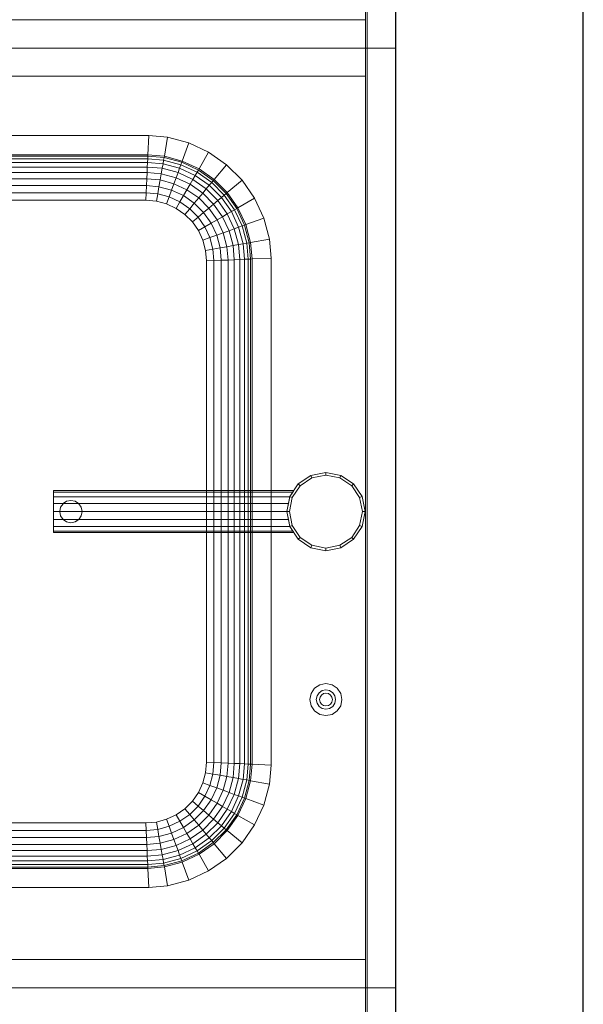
# Model space of a CAD drawing. Header units: metres. Extents: x 391.1 to 427.5, y 12.8 to 28.4.
# Tile 75 of 218: x 406.632 to 406.992, y 22.109 to 22.738. Entities that reach past the tile are written whole.
import ezdxf

# ---------------------------------------------------------------- set-up
doc = ezdxf.new("R2010")
doc.units = ezdxf.units.M
for name, color, linetype, lineweight in [('02_MOBILIARIO', 7, 'Continuous', 18), ('A-DETL-____-MBND', 7, 'Continuous', 18), ('A-WALL-____-MCUT', 7, 'Continuous', 25), ('A-WALL-____-OTLN', 7, 'Continuous', 25)]:
    doc.layers.add(name, color=color, linetype=linetype, lineweight=lineweight)

# ---------------------------------------------------------------- blocks, each defined once
blk = doc.blocks.new('Family - Taulells_PA-152060-03_ENLLUMENAT_P0A')
at = {"layer": 'A-DETL-____-MBND', "color": 253, "true_color": 0xaaaaaa}
for p, q in [((0.5808, 0.6), (0.5808, 0)), ((0.5808, 0), (0.5808, 0.6)), ((0.582, 0), (0.582, 0.6)), ((0.582, 0.6), (0.582, 0)), ((0.6, 0.6), (0.6, 0)), ((0.6, 0), (0.6, 0.6)), ((0.6, 0), (0.6, 0.6)), ((0.6, 0), (0.6, 0.6)), ((0.0192, 0.018), (0.5808, 0.018)), ((0.5808, 0.018), (0.0192, 0.018)), ((0.5808, 0.018), (0.5808, 0)), ((0.5808, 0), (0.5808, 0.018)), ((0, 0), (0.6, 0)), ((0.002, 0), (0.6, 0)), ((0.5808, 0), (0.0192, 0)), ((0.0192, 0), (0.5808, 0)), ((0.5808, 0), (0.0192, 0)), ((0.6, 0), (0.582, 0)), ((0.582, 0), (0.6, 0)), ((0.0192, 0), (0.5808, 0))]:
    blk.add_line(p, q, dxfattribs=at)
blk = doc.blocks.new('Family - Evans PA-152290-03_ENLLUMENAT_P0A')
at = {"layer": 'A-WALL-____-MCUT', "color": 253, "true_color": 0xaaaaaa}
for p, q in [((5.79845, 0.12), (1.74487, 0.12)), ((1.74487, 0), (5.7528, 0))]:
    blk.add_line(p, q, dxfattribs=at)
at = {"layer": 'A-WALL-____-OTLN', "color": 253, "true_color": 0xaaaaaa}
for p, q in [((5.79845, 0.12), (0, 0.12)), ((0, 0), (5.7528, 0))]:
    blk.add_line(p, q, dxfattribs=at)
at = {"layer": 'A-WALL-____-OTLN', "color": 253, "lineweight": 18, "true_color": 0xaaaaaa}
blk.add_line((-0.00001, 0), (5.7528, 0), dxfattribs=at)
blk = doc.blocks.new('Family - Taulells_PA-152457-03_ENLLUMENAT_P0A')
at = {"layer": 'A-DETL-____-MBND', "color": 253, "true_color": 0xaaaaaa}
for p, q in [((0.6, 0.6), (0, 0.6)), ((0.6, 0.6), (0.002, 0.6)), ((0.0192, 0.6), (0.5808, 0.6)), ((0.5808, 0.6), (0.0192, 0.6)), ((0.0192, 0.6), (0.5808, 0.6)), ((0.5808, 0.6), (0.0192, 0.6)), ((0.5808, 0.6), (0.5808, 0.582)), ((0.5808, 0.582), (0.5808, 0.6)), ((0.5808, 0.6), (0.5808, 0)), ((0.5808, 0), (0.5808, 0.6)), ((0.582, 0), (0.582, 0.6)), ((0.582, 0.6), (0.6, 0.6)), ((0.582, 0.6), (0.582, 0)), ((0.6, 0.6), (0.582, 0.6)), ((0.6, 0.6), (0.6, 0)), ((0.6, 0), (0.6, 0.6)), ((0.6, 0), (0.6, 0.6)), ((0.6, 0), (0.6, 0.6))]:
    blk.add_line(p, q, dxfattribs=at)
blk = doc.blocks.new('Family - Piques_PA-152575-03_ENLLUMENAT_P0A')
at = {"layer": 'A-DETL-____-MBND', "color": 253, "true_color": 0xaaaaaa}
for p, q in [((0.6, 0.6), (0, 0.6)), ((0.6, 0.6), (0.002, 0.6)), ((0.0192, 0.6), (0.5808, 0.6)), ((0.5808, 0.6), (0.0192, 0.6)), ((0.0192, 0.6), (0.5808, 0.6)), ((0.5808, 0.6), (0.0192, 0.6)), ((0.5808, 0.6), (0.5808, 0.582)), ((0.5808, 0.582), (0.5808, 0.6)), ((0.5808, 0.6), (0.5808, 0)), ((0.5808, 0), (0.5808, 0.6)), ((0.582, 0), (0.582, 0.6)), ((0.582, 0.6), (0.6, 0.6)), ((0.582, 0.6), (0.582, 0)), ((0.6, 0.6), (0.582, 0.6)), ((0.6, 0), (0.6, 0.6)), ((0.6, 0), (0.6, 0.6)), ((0.6, 0.6), (0.6, 0)), ((0.6, 0), (0.6, 0.6)), ((0.5808, 0.582), (0.0192, 0.582)), ((0.0192, 0.582), (0.5808, 0.582)), ((0.1588, 0.54404), (0.44241, 0.54404)), ((0.1588, 0.54404), (0.44241, 0.54404)), ((0.44241, 0.54404), (0.1588, 0.54404)), ((0.44241, 0.54404), (0.44187, 0.53184)), ((0.44241, 0.54404), (0.45452, 0.54298)), ((0.44241, 0.54404), (0.45452, 0.54298)), ((0.45452, 0.54298), (0.44241, 0.54404)), ((0.45452, 0.54298), (0.4524, 0.53092)), ((0.45452, 0.54298), (0.46802, 0.53937)), ((0.45452, 0.54298), (0.46802, 0.53937)), ((0.46802, 0.53937), (0.45452, 0.54298)), ((0.46802, 0.53937), (0.46383, 0.52785)), ((0.46802, 0.53937), (0.48069, 0.53346)), ((0.46802, 0.53937), (0.48069, 0.53346)), ((0.48069, 0.53346), (0.46802, 0.53937)), ((0.44187, 0.53184), (0.15934, 0.53184)), ((0.44183, 0.53095), (0.15938, 0.53095)), ((0.44176, 0.52932), (0.15945, 0.52932)), ((0.44176, 0.52932), (0.44166, 0.52699)), ((0.44183, 0.53095), (0.44176, 0.52932)), ((0.45196, 0.52843), (0.44176, 0.52932)), ((0.44187, 0.53184), (0.44183, 0.53095)), ((0.45224, 0.53004), (0.44183, 0.53095)), ((0.4524, 0.53092), (0.44187, 0.53184)), ((0.45196, 0.52843), (0.45155, 0.52612)), ((0.45224, 0.53004), (0.45196, 0.52843)), ((0.46297, 0.52548), (0.45196, 0.52843)), ((0.4524, 0.53092), (0.45224, 0.53004)), ((0.46353, 0.52702), (0.45224, 0.53004)), ((0.46383, 0.52785), (0.4524, 0.53092)), ((0.48069, 0.53346), (0.47456, 0.52285)), ((0.48069, 0.53346), (0.49213, 0.52545)), ((0.48069, 0.53346), (0.49213, 0.52545)), ((0.49213, 0.52545), (0.48069, 0.53346)), ((0.44166, 0.52699), (0.15955, 0.52699)), ((0.44153, 0.52402), (0.15968, 0.52402)), ((0.44153, 0.52402), (0.44138, 0.52049)), ((0.44166, 0.52699), (0.44153, 0.52402)), ((0.45103, 0.52319), (0.44153, 0.52402)), ((0.45155, 0.52612), (0.44166, 0.52699)), ((0.45103, 0.52319), (0.45042, 0.5197)), ((0.45155, 0.52612), (0.45103, 0.52319)), ((0.46115, 0.52048), (0.45103, 0.52319)), ((0.46217, 0.52328), (0.45155, 0.52612)), ((0.46217, 0.52328), (0.46115, 0.52048)), ((0.46297, 0.52548), (0.46217, 0.52328)), ((0.47213, 0.51864), (0.46217, 0.52328)), ((0.46353, 0.52702), (0.46297, 0.52548)), ((0.4733, 0.52066), (0.46297, 0.52548)), ((0.46383, 0.52785), (0.46353, 0.52702)), ((0.47411, 0.52208), (0.46353, 0.52702)), ((0.47456, 0.52285), (0.46383, 0.52785)), ((0.47411, 0.52208), (0.4733, 0.52066)), ((0.47456, 0.52285), (0.47411, 0.52208)), ((0.48368, 0.51538), (0.47411, 0.52208)), ((0.48426, 0.51606), (0.47456, 0.52285)), ((0.49213, 0.52545), (0.48426, 0.51606)), ((0.49213, 0.52545), (0.50201, 0.51557)), ((0.49213, 0.52545), (0.50201, 0.51557)), ((0.50201, 0.51557), (0.49213, 0.52545)), ((0.44138, 0.52049), (0.15983, 0.52049)), ((0.4412, 0.5165), (0.16001, 0.5165)), ((0.4412, 0.5165), (0.44101, 0.51214)), ((0.44138, 0.52049), (0.4412, 0.5165)), ((0.44972, 0.51575), (0.4412, 0.5165)), ((0.45042, 0.5197), (0.44138, 0.52049)), ((0.44972, 0.51575), (0.44896, 0.51144)), ((0.45042, 0.5197), (0.44972, 0.51575)), ((0.45856, 0.51338), (0.44972, 0.51575)), ((0.45994, 0.51715), (0.45042, 0.5197)), ((0.45994, 0.51715), (0.45856, 0.51338)), ((0.46115, 0.52048), (0.45994, 0.51715)), ((0.46887, 0.51299), (0.45994, 0.51715)), ((0.47064, 0.51606), (0.46115, 0.52048)), ((0.47064, 0.51606), (0.46887, 0.51299)), ((0.47213, 0.51864), (0.47064, 0.51606)), ((0.47921, 0.51005), (0.47064, 0.51606)), ((0.4733, 0.52066), (0.47213, 0.51864)), ((0.48113, 0.51233), (0.47213, 0.51864)), ((0.48263, 0.51412), (0.4733, 0.52066)), ((0.48426, 0.51606), (0.48368, 0.51538)), ((0.49263, 0.50769), (0.48426, 0.51606)), ((0.50201, 0.51557), (0.49263, 0.50769)), ((0.50201, 0.51557), (0.51003, 0.50412)), ((0.50201, 0.51557), (0.51003, 0.50412)), ((0.51003, 0.50412), (0.50201, 0.51557)), ((0.44101, 0.51214), (0.1602, 0.51214)), ((0.44101, 0.51214), (0.44081, 0.50754)), ((0.44896, 0.51144), (0.44101, 0.51214)), ((0.44896, 0.51144), (0.44816, 0.50689)), ((0.45707, 0.50927), (0.44896, 0.51144)), ((0.45707, 0.50927), (0.45549, 0.50493)), ((0.45856, 0.51338), (0.45707, 0.50927)), ((0.46467, 0.50573), (0.45707, 0.50927)), ((0.46686, 0.50951), (0.45856, 0.51338)), ((0.46686, 0.50951), (0.46467, 0.50573)), ((0.46887, 0.51299), (0.46686, 0.50951)), ((0.47436, 0.50426), (0.46686, 0.50951)), ((0.47694, 0.50734), (0.46887, 0.51299)), ((0.47921, 0.51005), (0.47694, 0.50734)), ((0.48113, 0.51233), (0.47921, 0.51005)), ((0.48662, 0.50265), (0.47921, 0.51005)), ((0.48263, 0.51412), (0.48113, 0.51233)), ((0.4889, 0.50456), (0.48113, 0.51233)), ((0.48368, 0.51538), (0.48263, 0.51412)), ((0.49069, 0.50607), (0.48263, 0.51412)), ((0.49195, 0.50712), (0.48368, 0.51538)), ((0.44081, 0.50754), (0.1604, 0.50754)), ((0.44081, 0.50754), (0.4406, 0.50281)), ((0.44816, 0.50689), (0.44081, 0.50754)), ((0.44816, 0.50689), (0.44734, 0.50222)), ((0.45549, 0.50493), (0.44816, 0.50689)), ((0.45549, 0.50493), (0.45386, 0.50047)), ((0.46236, 0.50172), (0.45549, 0.50493)), ((0.46467, 0.50573), (0.46236, 0.50172)), ((0.47155, 0.50091), (0.46467, 0.50573)), ((0.47436, 0.50426), (0.47155, 0.50091)), ((0.47694, 0.50734), (0.47436, 0.50426)), ((0.48083, 0.49779), (0.47436, 0.50426)), ((0.4839, 0.50037), (0.47694, 0.50734)), ((0.4889, 0.50456), (0.48662, 0.50265)), ((0.49069, 0.50607), (0.4889, 0.50456)), ((0.4952, 0.49556), (0.4889, 0.50456)), ((0.49195, 0.50712), (0.49069, 0.50607)), ((0.49723, 0.49673), (0.49069, 0.50607)), ((0.49263, 0.50769), (0.49195, 0.50712)), ((0.49865, 0.49755), (0.49195, 0.50712)), ((0.49942, 0.49799), (0.49263, 0.50769)), ((0.51003, 0.50412), (0.49942, 0.49799)), ((0.51003, 0.50412), (0.51593, 0.49145)), ((0.51003, 0.50412), (0.51593, 0.49145)), ((0.51593, 0.49145), (0.51003, 0.50412)), ((0.4406, 0.50281), (0.1606, 0.50281)), ((0.44734, 0.50222), (0.4406, 0.50281)), ((0.45386, 0.50047), (0.44734, 0.50222)), ((0.45999, 0.49761), (0.45386, 0.50047)), ((0.46236, 0.50172), (0.45999, 0.49761)), ((0.46553, 0.49374), (0.45999, 0.49761)), ((0.46858, 0.49737), (0.46236, 0.50172)), ((0.46858, 0.49737), (0.46553, 0.49374)), ((0.47155, 0.50091), (0.46858, 0.49737)), ((0.47394, 0.49201), (0.46858, 0.49737)), ((0.47748, 0.49498), (0.47155, 0.50091)), ((0.48083, 0.49779), (0.47748, 0.49498)), ((0.4839, 0.50037), (0.48083, 0.49779)), ((0.48608, 0.49029), (0.48083, 0.49779)), ((0.48662, 0.50265), (0.4839, 0.50037)), ((0.48955, 0.4923), (0.4839, 0.50037)), ((0.49262, 0.49407), (0.48662, 0.50265)), ((0.49723, 0.49673), (0.4952, 0.49556)), ((0.49865, 0.49755), (0.49723, 0.49673)), ((0.50205, 0.4864), (0.49723, 0.49673)), ((0.49942, 0.49799), (0.49865, 0.49755)), ((0.50358, 0.48696), (0.49865, 0.49755)), ((0.50442, 0.48726), (0.49942, 0.49799)), ((0.4703, 0.48896), (0.46553, 0.49374)), ((0.47394, 0.49201), (0.4703, 0.48896)), ((0.47748, 0.49498), (0.47394, 0.49201)), ((0.47829, 0.4858), (0.47394, 0.49201)), ((0.48229, 0.48811), (0.47748, 0.49498)), ((0.48955, 0.4923), (0.48608, 0.49029)), ((0.49262, 0.49407), (0.48955, 0.4923)), ((0.49372, 0.48337), (0.48955, 0.4923)), ((0.4952, 0.49556), (0.49262, 0.49407)), ((0.49705, 0.48458), (0.49262, 0.49407)), ((0.49985, 0.4856), (0.4952, 0.49556)), ((0.51593, 0.49145), (0.50442, 0.48726)), ((0.51593, 0.49145), (0.51955, 0.47796)), ((0.51593, 0.49145), (0.51955, 0.47796)), ((0.51955, 0.47796), (0.51593, 0.49145)), ((0.47418, 0.48342), (0.4703, 0.48896)), ((0.47829, 0.4858), (0.47418, 0.48342)), ((0.48229, 0.48811), (0.47829, 0.4858)), ((0.4815, 0.47892), (0.47829, 0.4858)), ((0.48608, 0.49029), (0.48229, 0.48811)), ((0.48584, 0.4805), (0.48229, 0.48811)), ((0.48995, 0.482), (0.48608, 0.49029)), ((0.49705, 0.48458), (0.49372, 0.48337)), ((0.49985, 0.4856), (0.49705, 0.48458)), ((0.49976, 0.47447), (0.49705, 0.48458)), ((0.50205, 0.4864), (0.49985, 0.4856)), ((0.50269, 0.47499), (0.49985, 0.4856)), ((0.50358, 0.48696), (0.50205, 0.4864)), ((0.505, 0.47539), (0.50205, 0.4864)), ((0.50442, 0.48726), (0.50358, 0.48696)), ((0.50661, 0.47568), (0.50358, 0.48696)), ((0.50748, 0.47583), (0.50442, 0.48726)), ((0.47704, 0.4773), (0.47418, 0.48342)), ((0.4815, 0.47892), (0.47704, 0.4773)), ((0.48584, 0.4805), (0.4815, 0.47892)), ((0.48346, 0.47159), (0.4815, 0.47892)), ((0.48995, 0.482), (0.48584, 0.4805)), ((0.48801, 0.4724), (0.48584, 0.4805)), ((0.49372, 0.48337), (0.48995, 0.482)), ((0.49232, 0.47316), (0.48995, 0.482)), ((0.49627, 0.47385), (0.49372, 0.48337)), ((0.51955, 0.47796), (0.50748, 0.47583)), ((0.51955, 0.47796), (0.52061, 0.46584)), ((0.51955, 0.47796), (0.52061, 0.46584)), ((0.52061, 0.46584), (0.51955, 0.47796)), ((0.47879, 0.47077), (0.47704, 0.4773)), ((0.48346, 0.47159), (0.47879, 0.47077)), ((0.48801, 0.4724), (0.48346, 0.47159)), ((0.4841, 0.46424), (0.48346, 0.47159)), ((0.49232, 0.47316), (0.48801, 0.4724)), ((0.48871, 0.46445), (0.48801, 0.4724)), ((0.49627, 0.47385), (0.49232, 0.47316)), ((0.49306, 0.46464), (0.49232, 0.47316)), ((0.49976, 0.47447), (0.49627, 0.47385)), ((0.49706, 0.46481), (0.49627, 0.47385)), ((0.50269, 0.47499), (0.49976, 0.47447)), ((0.50059, 0.46496), (0.49976, 0.47447)), ((0.505, 0.47539), (0.50269, 0.47499)), ((0.50356, 0.46509), (0.50269, 0.47499)), ((0.50661, 0.47568), (0.505, 0.47539)), ((0.50589, 0.4652), (0.505, 0.47539)), ((0.50748, 0.47583), (0.50661, 0.47568)), ((0.50752, 0.46527), (0.50661, 0.47568)), ((0.5084, 0.46531), (0.50748, 0.47583)), ((0.47937, 0.46404), (0.47879, 0.47077)), ((0.50356, 0.46509), (0.50589, 0.4652)), ((0.50589, 0.4652), (0.50752, 0.46527)), ((0.50589, 0.14288), (0.50589, 0.4652)), ((0.50752, 0.46527), (0.5084, 0.46531)), ((0.50752, 0.14281), (0.50752, 0.46527)), ((0.5084, 0.46531), (0.52061, 0.46584)), ((0.5084, 0.14277), (0.5084, 0.46531)), ((0.52061, 0.46584), (0.52061, 0.14224)), ((0.52061, 0.46584), (0.52061, 0.14224)), ((0.52061, 0.14224), (0.52061, 0.46584)), ((0.47937, 0.46404), (0.4841, 0.46424)), ((0.47937, 0.14404), (0.47937, 0.46404)), ((0.4841, 0.46424), (0.48871, 0.46445)), ((0.4841, 0.14383), (0.4841, 0.46424)), ((0.48871, 0.46445), (0.49306, 0.46464)), ((0.48871, 0.14363), (0.48871, 0.46445)), ((0.49306, 0.46464), (0.49706, 0.46481)), ((0.49306, 0.14344), (0.49306, 0.46464)), ((0.49706, 0.46481), (0.50059, 0.46496)), ((0.49706, 0.14327), (0.49706, 0.46481)), ((0.50059, 0.46496), (0.50356, 0.46509)), ((0.50059, 0.14311), (0.50059, 0.46496)), ((0.50356, 0.14298), (0.50356, 0.46509)), ((0.54603, 0.32713), (0.53792, 0.32172)), ((0.53792, 0.32172), (0.54603, 0.32713)), ((0.54603, 0.32713), (0.53792, 0.32172)), ((0.54603, 0.32713), (0.53792, 0.32172)), ((0.53792, 0.32172), (0.54603, 0.32713)), ((0.53792, 0.32172), (0.54603, 0.32713)), ((0.54603, 0.32713), (0.53792, 0.32172)), ((0.54603, 0.32713), (0.53792, 0.32172)), ((0.5556, 0.32904), (0.54603, 0.32713)), ((0.54603, 0.32713), (0.5556, 0.32904)), ((0.5556, 0.32904), (0.54603, 0.32713)), ((0.5556, 0.32904), (0.54603, 0.32713)), ((0.54603, 0.32713), (0.5556, 0.32904)), ((0.54603, 0.32713), (0.5556, 0.32904)), ((0.5556, 0.32904), (0.54603, 0.32713)), ((0.5556, 0.32904), (0.54603, 0.32713)), ((0.54668, 0.32556), (0.54603, 0.32713)), ((0.54668, 0.32556), (0.54603, 0.32713)), ((0.5556, 0.32734), (0.54668, 0.32556)), ((0.54668, 0.32556), (0.5556, 0.32734)), ((0.56517, 0.32713), (0.5556, 0.32904)), ((0.5556, 0.32734), (0.5556, 0.32904)), ((0.5556, 0.32734), (0.5556, 0.32904)), ((0.5556, 0.32904), (0.56517, 0.32713)), ((0.56517, 0.32713), (0.5556, 0.32904)), ((0.56517, 0.32713), (0.5556, 0.32904)), ((0.56517, 0.32713), (0.5556, 0.32904)), ((0.56517, 0.32713), (0.5556, 0.32904)), ((0.56517, 0.32713), (0.5556, 0.32904)), ((0.56517, 0.32713), (0.5556, 0.32904)), ((0.56452, 0.32556), (0.5556, 0.32734)), ((0.5556, 0.32734), (0.56452, 0.32556)), ((0.56452, 0.32556), (0.56517, 0.32713)), ((0.56452, 0.32556), (0.56517, 0.32713)), ((0.57328, 0.32172), (0.56517, 0.32713)), ((0.56517, 0.32713), (0.57328, 0.32172)), ((0.57328, 0.32172), (0.56517, 0.32713)), ((0.57328, 0.32172), (0.56517, 0.32713)), ((0.57328, 0.32172), (0.56517, 0.32713)), ((0.57328, 0.32172), (0.56517, 0.32713)), ((0.57328, 0.32172), (0.56517, 0.32713)), ((0.57328, 0.32172), (0.56517, 0.32713)), ((0.53792, 0.32172), (0.5325, 0.3136)), ((0.5325, 0.3136), (0.53792, 0.32172)), ((0.53792, 0.32172), (0.5325, 0.3136)), ((0.53792, 0.32172), (0.5325, 0.3136)), ((0.5325, 0.3136), (0.53792, 0.32172)), ((0.5325, 0.3136), (0.53792, 0.32172)), ((0.53792, 0.32172), (0.5325, 0.3136)), ((0.53792, 0.32172), (0.5325, 0.3136)), ((0.53912, 0.32051), (0.53792, 0.32172)), ((0.53912, 0.32051), (0.53792, 0.32172)), ((0.54668, 0.32556), (0.53912, 0.32051)), ((0.53912, 0.32051), (0.54668, 0.32556)), ((0.57208, 0.32051), (0.56452, 0.32556)), ((0.57208, 0.32051), (0.56452, 0.32556)), ((0.57208, 0.32051), (0.57328, 0.32172)), ((0.57208, 0.32051), (0.57328, 0.32172)), ((0.5787, 0.3136), (0.57328, 0.32172)), ((0.5787, 0.3136), (0.57328, 0.32172)), ((0.5787, 0.3136), (0.57328, 0.32172)), ((0.5787, 0.3136), (0.57328, 0.32172)), ((0.5787, 0.3136), (0.57328, 0.32172)), ((0.5787, 0.3136), (0.57328, 0.32172)), ((0.5787, 0.3136), (0.57328, 0.32172)), ((0.5787, 0.3136), (0.57328, 0.32172)), ((0.3816, 0.31646), (0.3816, 0.31749)), ((0.3816, 0.31749), (0.5351, 0.31749)), ((0.3816, 0.31749), (0.5351, 0.31749)), ((0.3816, 0.31749), (0.3816, 0.31646)), ((0.3816, 0.31749), (0.3816, 0.31646)), ((0.3816, 0.31749), (0.3816, 0.31646)), ((0.3816, 0.31355), (0.3816, 0.31646)), ((0.3816, 0.31646), (0.53441, 0.31646)), ((0.3816, 0.31646), (0.53441, 0.31646)), ((0.3816, 0.31646), (0.53441, 0.31646)), ((0.3816, 0.31646), (0.53441, 0.31646)), ((0.3816, 0.31646), (0.3816, 0.31355)), ((0.3816, 0.31646), (0.3816, 0.31355)), ((0.3816, 0.31646), (0.3816, 0.31355)), ((0.53441, 0.31646), (0.5325, 0.3136)), ((0.53441, 0.31646), (0.5325, 0.3136)), ((0.5325, 0.3136), (0.53441, 0.31646)), ((0.53441, 0.31646), (0.5325, 0.3136)), ((0.53912, 0.32051), (0.53407, 0.31295)), ((0.53407, 0.31295), (0.53912, 0.32051)), ((0.5351, 0.31749), (0.53441, 0.31646)), ((0.5351, 0.31749), (0.53441, 0.31646)), ((0.53441, 0.31646), (0.5351, 0.31749)), ((0.5351, 0.31749), (0.53441, 0.31646)), ((0.57713, 0.31295), (0.57208, 0.32051)), ((0.57713, 0.31295), (0.57208, 0.32051)), ((0.3816, 0.30918), (0.3816, 0.31355)), ((0.3816, 0.31355), (0.53249, 0.31355)), ((0.3816, 0.31355), (0.53249, 0.31355)), ((0.3816, 0.31355), (0.53249, 0.31355)), ((0.53249, 0.31355), (0.3816, 0.31355)), ((0.3816, 0.31355), (0.3816, 0.30918)), ((0.3816, 0.31355), (0.3816, 0.30918)), ((0.3816, 0.31355), (0.3816, 0.30918)), ((0.3816, 0.30404), (0.3816, 0.30918)), ((0.3816, 0.30918), (0.53162, 0.30918)), ((0.3816, 0.30918), (0.53162, 0.30918)), ((0.3816, 0.30918), (0.38783, 0.30918)), ((0.38783, 0.30918), (0.3816, 0.30918)), ((0.3816, 0.30918), (0.3816, 0.30404)), ((0.3816, 0.30918), (0.3816, 0.30404)), ((0.3816, 0.30918), (0.3816, 0.30404)), ((0.38614, 0.30677), (0.38769, 0.30909)), ((0.38769, 0.30909), (0.38614, 0.30677)), ((0.38769, 0.30909), (0.38614, 0.30677)), ((0.38769, 0.30909), (0.38614, 0.30677)), ((0.38769, 0.30909), (0.39001, 0.31064)), ((0.39001, 0.31064), (0.38769, 0.30909)), ((0.38783, 0.30918), (0.38769, 0.30909)), ((0.38783, 0.30918), (0.38769, 0.30909)), ((0.39001, 0.31064), (0.38783, 0.30918)), ((0.39001, 0.31064), (0.38783, 0.30918)), ((0.39001, 0.31064), (0.39274, 0.31118)), ((0.39274, 0.31118), (0.39001, 0.31064)), ((0.39274, 0.31118), (0.39001, 0.31064)), ((0.39274, 0.31118), (0.39001, 0.31064)), ((0.39548, 0.31064), (0.39274, 0.31118)), ((0.39548, 0.31064), (0.39274, 0.31118)), ((0.39548, 0.31064), (0.39274, 0.31118)), ((0.39274, 0.31118), (0.39548, 0.31064)), ((0.3978, 0.30909), (0.39548, 0.31064)), ((0.3978, 0.30909), (0.39548, 0.31064)), ((0.39765, 0.30918), (0.39548, 0.31064)), ((0.39765, 0.30918), (0.39548, 0.31064)), ((0.3978, 0.30909), (0.39765, 0.30918)), ((0.53162, 0.30918), (0.39765, 0.30918)), ((0.39765, 0.30918), (0.53162, 0.30918)), ((0.39765, 0.30918), (0.3978, 0.30909)), ((0.39934, 0.30677), (0.3978, 0.30909)), ((0.39934, 0.30677), (0.3978, 0.30909)), ((0.39934, 0.30677), (0.3978, 0.30909)), ((0.3978, 0.30909), (0.39934, 0.30677)), ((0.5325, 0.3136), (0.5306, 0.30404)), ((0.5306, 0.30404), (0.5325, 0.3136)), ((0.5325, 0.3136), (0.5306, 0.30404)), ((0.5325, 0.3136), (0.5306, 0.30404)), ((0.5306, 0.30404), (0.5325, 0.3136)), ((0.5306, 0.30404), (0.5325, 0.3136)), ((0.5325, 0.3136), (0.5306, 0.30404)), ((0.5325, 0.3136), (0.5306, 0.30404)), ((0.53162, 0.30918), (0.5306, 0.30404)), ((0.53162, 0.30918), (0.5306, 0.30404)), ((0.5306, 0.30404), (0.53162, 0.30918)), ((0.53162, 0.30918), (0.5306, 0.30404)), ((0.53249, 0.31355), (0.53162, 0.30918)), ((0.53249, 0.31355), (0.53162, 0.30918)), ((0.53162, 0.30918), (0.53249, 0.31355)), ((0.53249, 0.31355), (0.53162, 0.30918)), ((0.53407, 0.31295), (0.5323, 0.30404)), ((0.5323, 0.30404), (0.53407, 0.31295)), ((0.5325, 0.3136), (0.53249, 0.31355)), ((0.5325, 0.3136), (0.53249, 0.31355)), ((0.53249, 0.31355), (0.5325, 0.3136)), ((0.5325, 0.3136), (0.53249, 0.31355)), ((0.53407, 0.31295), (0.5325, 0.3136)), ((0.53407, 0.31295), (0.5325, 0.3136)), ((0.57713, 0.31295), (0.5787, 0.3136)), ((0.57713, 0.31295), (0.5787, 0.3136)), ((0.5789, 0.30404), (0.57713, 0.31295)), ((0.5789, 0.30404), (0.57713, 0.31295)), ((0.5806, 0.30404), (0.5787, 0.3136)), ((0.5806, 0.30404), (0.5787, 0.3136)), ((0.5806, 0.30404), (0.5787, 0.3136)), ((0.5806, 0.30404), (0.5787, 0.3136)), ((0.5806, 0.30404), (0.5787, 0.3136)), ((0.5806, 0.30404), (0.5787, 0.3136)), ((0.5806, 0.30404), (0.5787, 0.3136)), ((0.5806, 0.30404), (0.5787, 0.3136)), ((0.3816, 0.29889), (0.3816, 0.30404)), ((0.3816, 0.30404), (0.5306, 0.30404)), ((0.3816, 0.30404), (0.5306, 0.30404)), ((0.3816, 0.30404), (0.3856, 0.30404)), ((0.3856, 0.30404), (0.3816, 0.30404)), ((0.3816, 0.30404), (0.3816, 0.29889)), ((0.3816, 0.29889), (0.3816, 0.30404)), ((0.3816, 0.29889), (0.3816, 0.30404)), ((0.3856, 0.30404), (0.38614, 0.30677)), ((0.38614, 0.30677), (0.3856, 0.30404)), ((0.38614, 0.30677), (0.3856, 0.30404)), ((0.38614, 0.30677), (0.3856, 0.30404)), ((0.3856, 0.30404), (0.38614, 0.3013)), ((0.3856, 0.30404), (0.38614, 0.3013)), ((0.3856, 0.30404), (0.38614, 0.3013)), ((0.3856, 0.30404), (0.38614, 0.3013)), ((0.39989, 0.30404), (0.39934, 0.30677)), ((0.39989, 0.30404), (0.39934, 0.30677)), ((0.39989, 0.30404), (0.39934, 0.30677)), ((0.39934, 0.30677), (0.39989, 0.30404)), ((0.39989, 0.30404), (0.39934, 0.3013)), ((0.39934, 0.3013), (0.39989, 0.30404)), ((0.39934, 0.3013), (0.39989, 0.30404)), ((0.39989, 0.30404), (0.39934, 0.3013)), ((0.39989, 0.30404), (0.5306, 0.30404)), ((0.39989, 0.30404), (0.5306, 0.30404)), ((0.5323, 0.30404), (0.5306, 0.30404)), ((0.5323, 0.30404), (0.5306, 0.30404)), ((0.5306, 0.30404), (0.5325, 0.29447)), ((0.5325, 0.29447), (0.5306, 0.30404)), ((0.5306, 0.30404), (0.5325, 0.29447)), ((0.5306, 0.30404), (0.5325, 0.29447)), ((0.5306, 0.30404), (0.5325, 0.29447)), ((0.5306, 0.30404), (0.5325, 0.29447)), ((0.5306, 0.30404), (0.5325, 0.29447)), ((0.5306, 0.30404), (0.53162, 0.29889)), ((0.5306, 0.30404), (0.53162, 0.29889)), ((0.5306, 0.30404), (0.5325, 0.29447)), ((0.53162, 0.29889), (0.5306, 0.30404)), ((0.5306, 0.30404), (0.53162, 0.29889)), ((0.5323, 0.30404), (0.53407, 0.29512)), ((0.53407, 0.29512), (0.5323, 0.30404)), ((0.57713, 0.29512), (0.5789, 0.30404)), ((0.5789, 0.30404), (0.57713, 0.29512)), ((0.5787, 0.29447), (0.5806, 0.30404)), ((0.5806, 0.30404), (0.5787, 0.29447)), ((0.5787, 0.29447), (0.5806, 0.30404)), ((0.5787, 0.29447), (0.5806, 0.30404)), ((0.5806, 0.30404), (0.5787, 0.29447)), ((0.5806, 0.30404), (0.5787, 0.29447)), ((0.5787, 0.29447), (0.5806, 0.30404)), ((0.5787, 0.29447), (0.5806, 0.30404)), ((0.5789, 0.30404), (0.5806, 0.30404)), ((0.5789, 0.30404), (0.5806, 0.30404)), ((0.3816, 0.29453), (0.3816, 0.29889)), ((0.3816, 0.29889), (0.53162, 0.29889)), ((0.3816, 0.29889), (0.53162, 0.29889)), ((0.3816, 0.29889), (0.38783, 0.29889)), ((0.3816, 0.29453), (0.3816, 0.29889)), ((0.3816, 0.29889), (0.38783, 0.29889)), ((0.3816, 0.29453), (0.3816, 0.29889)), ((0.3816, 0.29453), (0.3816, 0.29889)), ((0.38614, 0.3013), (0.38769, 0.29899)), ((0.38614, 0.3013), (0.38769, 0.29899)), ((0.38614, 0.3013), (0.38769, 0.29899)), ((0.38614, 0.3013), (0.38769, 0.29899)), ((0.38769, 0.29899), (0.39001, 0.29744)), ((0.38769, 0.29899), (0.39001, 0.29744)), ((0.38769, 0.29899), (0.38783, 0.29889)), ((0.38769, 0.29899), (0.38783, 0.29889)), ((0.38783, 0.29889), (0.39001, 0.29744)), ((0.39001, 0.29744), (0.38783, 0.29889)), ((0.39001, 0.29744), (0.39274, 0.29689)), ((0.39001, 0.29744), (0.39274, 0.29689)), ((0.39001, 0.29744), (0.39274, 0.29689)), ((0.39274, 0.29689), (0.39001, 0.29744)), ((0.39548, 0.29744), (0.39274, 0.29689)), ((0.39274, 0.29689), (0.39548, 0.29744)), ((0.39274, 0.29689), (0.39548, 0.29744)), ((0.39548, 0.29744), (0.39274, 0.29689)), ((0.3978, 0.29899), (0.39548, 0.29744)), ((0.39548, 0.29744), (0.3978, 0.29899)), ((0.39548, 0.29744), (0.39765, 0.29889)), ((0.39765, 0.29889), (0.39548, 0.29744)), ((0.39765, 0.29889), (0.3978, 0.29899)), ((0.3978, 0.29899), (0.39765, 0.29889)), ((0.39765, 0.29889), (0.53162, 0.29889)), ((0.39765, 0.29889), (0.53162, 0.29889)), ((0.39934, 0.3013), (0.3978, 0.29899)), ((0.3978, 0.29899), (0.39934, 0.3013)), ((0.3978, 0.29899), (0.39934, 0.3013)), ((0.39934, 0.3013), (0.3978, 0.29899)), ((0.53162, 0.29889), (0.53249, 0.29453)), ((0.53162, 0.29889), (0.53249, 0.29453)), ((0.53249, 0.29453), (0.53162, 0.29889)), ((0.53162, 0.29889), (0.53249, 0.29453)), ((0.3816, 0.29161), (0.3816, 0.29453)), ((0.3816, 0.29453), (0.53249, 0.29453)), ((0.3816, 0.29453), (0.53249, 0.29453)), ((0.3816, 0.29453), (0.53249, 0.29453)), ((0.3816, 0.29453), (0.53249, 0.29453)), ((0.3816, 0.29453), (0.3816, 0.29161)), ((0.3816, 0.29161), (0.3816, 0.29453)), ((0.3816, 0.29161), (0.3816, 0.29453)), ((0.3816, 0.29161), (0.53441, 0.29161)), ((0.3816, 0.29161), (0.3816, 0.29059)), ((0.3816, 0.29059), (0.3816, 0.29161)), ((0.3816, 0.29161), (0.53441, 0.29161)), ((0.3816, 0.29161), (0.53441, 0.29161)), ((0.3816, 0.29161), (0.53441, 0.29161)), ((0.3816, 0.29059), (0.3816, 0.29161)), ((0.3816, 0.29059), (0.3816, 0.29161)), ((0.3816, 0.29059), (0.5351, 0.29059)), ((0.3816, 0.29059), (0.5351, 0.29059)), ((0.53249, 0.29453), (0.5325, 0.29447)), ((0.53249, 0.29453), (0.5325, 0.29447)), ((0.5325, 0.29447), (0.53249, 0.29453)), ((0.53249, 0.29453), (0.5325, 0.29447)), ((0.53407, 0.29512), (0.5325, 0.29447)), ((0.53407, 0.29512), (0.5325, 0.29447)), ((0.5325, 0.29447), (0.53792, 0.28636)), ((0.53792, 0.28636), (0.5325, 0.29447)), ((0.5325, 0.29447), (0.53792, 0.28636)), ((0.5325, 0.29447), (0.53792, 0.28636)), ((0.5325, 0.29447), (0.53792, 0.28636)), ((0.5325, 0.29447), (0.53792, 0.28636)), ((0.5325, 0.29447), (0.53792, 0.28636)), ((0.5325, 0.29447), (0.53441, 0.29161)), ((0.53792, 0.28636), (0.5325, 0.29447)), ((0.53441, 0.29161), (0.5325, 0.29447)), ((0.53441, 0.29161), (0.5325, 0.29447)), ((0.5325, 0.29447), (0.53441, 0.29161)), ((0.53407, 0.29512), (0.53912, 0.28756)), ((0.53912, 0.28756), (0.53407, 0.29512)), ((0.53441, 0.29161), (0.5351, 0.29059)), ((0.5351, 0.29059), (0.53441, 0.29161)), ((0.53441, 0.29161), (0.5351, 0.29059)), ((0.5351, 0.29059), (0.53441, 0.29161)), ((0.57208, 0.28756), (0.57713, 0.29512)), ((0.57713, 0.29512), (0.57208, 0.28756)), ((0.57328, 0.28636), (0.5787, 0.29447)), ((0.5787, 0.29447), (0.57328, 0.28636)), ((0.57328, 0.28636), (0.5787, 0.29447)), ((0.57328, 0.28636), (0.5787, 0.29447)), ((0.5787, 0.29447), (0.57328, 0.28636)), ((0.5787, 0.29447), (0.57328, 0.28636)), ((0.57328, 0.28636), (0.5787, 0.29447)), ((0.57328, 0.28636), (0.5787, 0.29447)), ((0.57713, 0.29512), (0.5787, 0.29447)), ((0.57713, 0.29512), (0.5787, 0.29447)), ((0.53912, 0.28756), (0.53792, 0.28636)), ((0.53912, 0.28756), (0.53792, 0.28636)), ((0.53792, 0.28636), (0.54603, 0.28094)), ((0.54603, 0.28094), (0.53792, 0.28636)), ((0.53792, 0.28636), (0.54603, 0.28094)), ((0.53792, 0.28636), (0.54603, 0.28094)), ((0.53792, 0.28636), (0.54603, 0.28094)), ((0.53792, 0.28636), (0.54603, 0.28094)), ((0.53792, 0.28636), (0.54603, 0.28094)), ((0.53792, 0.28636), (0.54603, 0.28094)), ((0.53912, 0.28756), (0.54668, 0.28251)), ((0.54668, 0.28251), (0.53912, 0.28756)), ((0.56452, 0.28251), (0.57208, 0.28756)), ((0.57208, 0.28756), (0.56452, 0.28251)), ((0.56517, 0.28094), (0.57328, 0.28636)), ((0.57328, 0.28636), (0.56517, 0.28094)), ((0.56517, 0.28094), (0.57328, 0.28636)), ((0.56517, 0.28094), (0.57328, 0.28636)), ((0.57328, 0.28636), (0.56517, 0.28094)), ((0.57328, 0.28636), (0.56517, 0.28094)), ((0.56517, 0.28094), (0.57328, 0.28636)), ((0.56517, 0.28094), (0.57328, 0.28636)), ((0.57208, 0.28756), (0.57328, 0.28636)), ((0.57208, 0.28756), (0.57328, 0.28636)), ((0.54668, 0.28251), (0.54603, 0.28094)), ((0.54668, 0.28251), (0.54603, 0.28094)), ((0.54603, 0.28094), (0.5556, 0.27904)), ((0.5556, 0.27904), (0.54603, 0.28094)), ((0.54603, 0.28094), (0.5556, 0.27904)), ((0.54603, 0.28094), (0.5556, 0.27904)), ((0.54603, 0.28094), (0.5556, 0.27904)), ((0.54603, 0.28094), (0.5556, 0.27904)), ((0.54603, 0.28094), (0.5556, 0.27904)), ((0.54603, 0.28094), (0.5556, 0.27904)), ((0.54668, 0.28251), (0.5556, 0.28074)), ((0.5556, 0.28074), (0.54668, 0.28251)), ((0.5556, 0.28074), (0.56452, 0.28251)), ((0.56452, 0.28251), (0.5556, 0.28074)), ((0.5556, 0.27904), (0.56517, 0.28094)), ((0.56517, 0.28094), (0.5556, 0.27904)), ((0.5556, 0.27904), (0.56517, 0.28094)), ((0.5556, 0.27904), (0.56517, 0.28094)), ((0.56517, 0.28094), (0.5556, 0.27904)), ((0.56517, 0.28094), (0.5556, 0.27904)), ((0.5556, 0.27904), (0.56517, 0.28094)), ((0.5556, 0.27904), (0.56517, 0.28094)), ((0.5556, 0.28074), (0.5556, 0.27904)), ((0.5556, 0.28074), (0.5556, 0.27904)), ((0.56452, 0.28251), (0.56517, 0.28094)), ((0.56452, 0.28251), (0.56517, 0.28094)), ((0.54612, 0.18796), (0.54835, 0.19129)), ((0.54612, 0.18796), (0.54835, 0.19129)), ((0.54835, 0.19129), (0.55168, 0.19351)), ((0.54835, 0.19129), (0.55168, 0.19351)), ((0.55125, 0.18839), (0.55325, 0.18972)), ((0.55125, 0.18839), (0.55325, 0.18972)), ((0.55168, 0.19351), (0.5556, 0.19429)), ((0.55168, 0.19351), (0.5556, 0.19429)), ((0.55325, 0.18972), (0.5556, 0.19019)), ((0.55325, 0.18972), (0.5556, 0.19019)), ((0.5556, 0.19429), (0.55952, 0.19351)), ((0.5556, 0.19429), (0.55952, 0.19351)), ((0.5556, 0.19019), (0.55795, 0.18972)), ((0.5556, 0.19019), (0.55795, 0.18972)), ((0.55795, 0.18972), (0.55995, 0.18839)), ((0.55795, 0.18972), (0.55995, 0.18839)), ((0.55952, 0.19351), (0.56285, 0.19129)), ((0.55952, 0.19351), (0.56285, 0.19129)), ((0.56285, 0.19129), (0.56508, 0.18796)), ((0.56285, 0.19129), (0.56508, 0.18796)), ((0.54534, 0.18404), (0.54612, 0.18796)), ((0.54534, 0.18404), (0.54612, 0.18796)), ((0.54612, 0.18011), (0.54534, 0.18404)), ((0.54612, 0.18011), (0.54534, 0.18404)), ((0.54945, 0.18404), (0.54991, 0.18639)), ((0.54945, 0.18404), (0.54991, 0.18639)), ((0.54991, 0.18168), (0.54945, 0.18404)), ((0.54991, 0.18168), (0.54945, 0.18404)), ((0.54991, 0.18639), (0.55125, 0.18839)), ((0.54991, 0.18639), (0.55125, 0.18839)), ((0.55182, 0.18561), (0.5515, 0.18404)), ((0.55182, 0.18561), (0.5515, 0.18404)), ((0.5515, 0.18404), (0.55182, 0.18247)), ((0.5515, 0.18404), (0.55182, 0.18247)), ((0.5527, 0.18693), (0.55182, 0.18561)), ((0.5527, 0.18693), (0.55182, 0.18561)), ((0.55182, 0.18247), (0.5527, 0.18114)), ((0.55182, 0.18247), (0.5527, 0.18114)), ((0.55403, 0.18782), (0.5527, 0.18693)), ((0.55403, 0.18782), (0.5527, 0.18693)), ((0.5556, 0.18813), (0.55403, 0.18782)), ((0.5556, 0.18813), (0.55403, 0.18782)), ((0.55717, 0.18782), (0.5556, 0.18813)), ((0.55717, 0.18782), (0.5556, 0.18813)), ((0.5585, 0.18693), (0.55717, 0.18782)), ((0.5585, 0.18693), (0.55717, 0.18782)), ((0.55938, 0.18561), (0.5585, 0.18693)), ((0.55938, 0.18561), (0.5585, 0.18693)), ((0.5585, 0.18114), (0.55938, 0.18247)), ((0.5585, 0.18114), (0.55938, 0.18247)), ((0.5597, 0.18404), (0.55938, 0.18561)), ((0.5597, 0.18404), (0.55938, 0.18561)), ((0.55938, 0.18247), (0.5597, 0.18404)), ((0.55938, 0.18247), (0.5597, 0.18404)), ((0.55995, 0.18839), (0.56129, 0.18639)), ((0.55995, 0.18839), (0.56129, 0.18639)), ((0.56129, 0.18639), (0.56175, 0.18404)), ((0.56129, 0.18639), (0.56175, 0.18404)), ((0.56175, 0.18404), (0.56129, 0.18168)), ((0.56175, 0.18404), (0.56129, 0.18168)), ((0.56508, 0.18796), (0.56586, 0.18404)), ((0.56508, 0.18796), (0.56586, 0.18404)), ((0.56586, 0.18404), (0.56508, 0.18011)), ((0.56586, 0.18404), (0.56508, 0.18011)), ((0.54835, 0.17679), (0.54612, 0.18011)), ((0.54835, 0.17679), (0.54612, 0.18011)), ((0.55168, 0.17456), (0.54835, 0.17679)), ((0.55168, 0.17456), (0.54835, 0.17679)), ((0.55125, 0.17969), (0.54991, 0.18168)), ((0.55125, 0.17969), (0.54991, 0.18168)), ((0.55325, 0.17835), (0.55125, 0.17969)), ((0.55325, 0.17835), (0.55125, 0.17969)), ((0.5527, 0.18114), (0.55403, 0.18025)), ((0.5527, 0.18114), (0.55403, 0.18025)), ((0.5556, 0.17788), (0.55325, 0.17835)), ((0.5556, 0.17788), (0.55325, 0.17835)), ((0.55403, 0.18025), (0.5556, 0.17994)), ((0.55403, 0.18025), (0.5556, 0.17994)), ((0.5556, 0.17994), (0.55717, 0.18025)), ((0.5556, 0.17994), (0.55717, 0.18025)), ((0.55795, 0.17835), (0.5556, 0.17788)), ((0.55795, 0.17835), (0.5556, 0.17788)), ((0.55717, 0.18025), (0.5585, 0.18114)), ((0.55717, 0.18025), (0.5585, 0.18114)), ((0.55995, 0.17969), (0.55795, 0.17835)), ((0.55995, 0.17969), (0.55795, 0.17835)), ((0.56285, 0.17679), (0.55952, 0.17456)), ((0.56285, 0.17679), (0.55952, 0.17456)), ((0.56129, 0.18168), (0.55995, 0.17969)), ((0.56129, 0.18168), (0.55995, 0.17969)), ((0.56508, 0.18011), (0.56285, 0.17679)), ((0.56508, 0.18011), (0.56285, 0.17679)), ((0.5556, 0.17378), (0.55168, 0.17456)), ((0.5556, 0.17378), (0.55168, 0.17456)), ((0.55952, 0.17456), (0.5556, 0.17378)), ((0.55952, 0.17456), (0.5556, 0.17378)), ((0.47879, 0.13731), (0.47937, 0.14404)), ((0.47937, 0.14404), (0.4841, 0.14383)), ((0.48346, 0.13648), (0.4841, 0.14383)), ((0.4841, 0.14383), (0.48871, 0.14363)), ((0.48801, 0.13568), (0.48871, 0.14363)), ((0.48871, 0.14363), (0.49306, 0.14344)), ((0.49232, 0.13492), (0.49306, 0.14344)), ((0.49306, 0.14344), (0.49706, 0.14327)), ((0.49627, 0.13422), (0.49706, 0.14327)), ((0.49706, 0.14327), (0.50059, 0.14311)), ((0.49976, 0.13361), (0.50059, 0.14311)), ((0.50059, 0.14311), (0.50356, 0.14298)), ((0.50269, 0.13309), (0.50356, 0.14298)), ((0.50356, 0.14298), (0.50589, 0.14288)), ((0.505, 0.13268), (0.50589, 0.14288)), ((0.50589, 0.14288), (0.50752, 0.14281)), ((0.50661, 0.1324), (0.50752, 0.14281)), ((0.50748, 0.13225), (0.5084, 0.14277)), ((0.50752, 0.14281), (0.5084, 0.14277)), ((0.5084, 0.14277), (0.52061, 0.14224)), ((0.52061, 0.14224), (0.51955, 0.13012)), ((0.52061, 0.14224), (0.51955, 0.13012)), ((0.51955, 0.13012), (0.52061, 0.14224)), ((0.47704, 0.13078), (0.47879, 0.13731)), ((0.47879, 0.13731), (0.48346, 0.13648)), ((0.4815, 0.12915), (0.48346, 0.13648)), ((0.48346, 0.13648), (0.48801, 0.13568)), ((0.48584, 0.12757), (0.48801, 0.13568)), ((0.48801, 0.13568), (0.49232, 0.13492)), ((0.48995, 0.12608), (0.49232, 0.13492)), ((0.49232, 0.13492), (0.49627, 0.13422)), ((0.49372, 0.12471), (0.49627, 0.13422)), ((0.49627, 0.13422), (0.49976, 0.13361)), ((0.49705, 0.12349), (0.49976, 0.13361)), ((0.49976, 0.13361), (0.50269, 0.13309)), ((0.49985, 0.12248), (0.50269, 0.13309)), ((0.50205, 0.12168), (0.505, 0.13268)), ((0.50269, 0.13309), (0.505, 0.13268)), ((0.50358, 0.12112), (0.50661, 0.1324)), ((0.50442, 0.12081), (0.50748, 0.13225)), ((0.505, 0.13268), (0.50661, 0.1324)), ((0.50661, 0.1324), (0.50748, 0.13225)), ((0.50748, 0.13225), (0.51955, 0.13012)), ((0.47418, 0.12465), (0.47704, 0.13078)), ((0.47704, 0.13078), (0.4815, 0.12915)), ((0.47829, 0.12228), (0.4815, 0.12915)), ((0.4815, 0.12915), (0.48584, 0.12757)), ((0.48229, 0.11997), (0.48584, 0.12757)), ((0.48584, 0.12757), (0.48995, 0.12608)), ((0.48608, 0.11778), (0.48995, 0.12608)), ((0.48995, 0.12608), (0.49372, 0.12471)), ((0.51955, 0.13012), (0.51593, 0.11662)), ((0.51955, 0.13012), (0.51593, 0.11662)), ((0.51593, 0.11662), (0.51955, 0.13012)), ((0.4703, 0.11912), (0.47418, 0.12465)), ((0.47394, 0.11607), (0.47829, 0.12228)), ((0.47418, 0.12465), (0.47829, 0.12228)), ((0.47748, 0.1131), (0.48229, 0.11997)), ((0.47829, 0.12228), (0.48229, 0.11997)), ((0.48229, 0.11997), (0.48608, 0.11778)), ((0.48955, 0.11578), (0.49372, 0.12471)), ((0.49262, 0.11401), (0.49705, 0.12349)), ((0.49372, 0.12471), (0.49705, 0.12349)), ((0.4952, 0.11252), (0.49985, 0.12248)), ((0.49705, 0.12349), (0.49985, 0.12248)), ((0.49723, 0.11135), (0.50205, 0.12168)), ((0.49865, 0.11053), (0.50358, 0.12112)), ((0.49942, 0.11008), (0.50442, 0.12081)), ((0.49985, 0.12248), (0.50205, 0.12168)), ((0.50205, 0.12168), (0.50358, 0.12112)), ((0.50358, 0.12112), (0.50442, 0.12081)), ((0.50442, 0.12081), (0.51593, 0.11662)), ((0.45999, 0.11046), (0.46553, 0.11434)), ((0.46553, 0.11434), (0.4703, 0.11912)), ((0.46553, 0.11434), (0.46858, 0.1107)), ((0.46858, 0.1107), (0.47394, 0.11607)), ((0.4703, 0.11912), (0.47394, 0.11607)), ((0.47394, 0.11607), (0.47748, 0.1131)), ((0.48083, 0.11028), (0.48608, 0.11778)), ((0.4839, 0.10771), (0.48955, 0.11578)), ((0.48608, 0.11778), (0.48955, 0.11578)), ((0.48662, 0.10543), (0.49262, 0.11401)), ((0.48955, 0.11578), (0.49262, 0.11401)), ((0.49262, 0.11401), (0.4952, 0.11252)), ((0.51593, 0.11662), (0.51003, 0.10396)), ((0.51593, 0.11662), (0.51003, 0.10396)), ((0.51003, 0.10396), (0.51593, 0.11662)), ((0.44734, 0.10586), (0.45386, 0.10761)), ((0.45386, 0.10761), (0.45999, 0.11046)), ((0.45386, 0.10761), (0.45549, 0.10315)), ((0.45999, 0.11046), (0.46236, 0.10635)), ((0.46236, 0.10635), (0.46858, 0.1107)), ((0.46467, 0.10235), (0.47155, 0.10716)), ((0.46858, 0.1107), (0.47155, 0.10716)), ((0.47155, 0.10716), (0.47748, 0.1131)), ((0.47155, 0.10716), (0.47436, 0.10381)), ((0.47436, 0.10381), (0.48083, 0.11028)), ((0.47694, 0.10074), (0.4839, 0.10771)), ((0.47748, 0.1131), (0.48083, 0.11028)), ((0.48083, 0.11028), (0.4839, 0.10771)), ((0.4839, 0.10771), (0.48662, 0.10543)), ((0.4889, 0.10351), (0.4952, 0.11252)), ((0.49069, 0.10201), (0.49723, 0.11135)), ((0.49195, 0.10096), (0.49865, 0.11053)), ((0.49263, 0.10039), (0.49942, 0.11008)), ((0.4952, 0.11252), (0.49723, 0.11135)), ((0.49723, 0.11135), (0.49865, 0.11053)), ((0.49865, 0.11053), (0.49942, 0.11008)), ((0.49942, 0.11008), (0.51003, 0.10396)), ((0.1606, 0.10527), (0.4406, 0.10527)), ((0.4406, 0.10527), (0.44734, 0.10586)), ((0.4406, 0.10527), (0.44081, 0.10054)), ((0.44081, 0.10054), (0.44816, 0.10118)), ((0.44734, 0.10586), (0.44816, 0.10118)), ((0.44816, 0.10118), (0.45549, 0.10315)), ((0.44816, 0.10118), (0.44896, 0.09663)), ((0.45549, 0.10315), (0.46236, 0.10635)), ((0.45549, 0.10315), (0.45707, 0.0988)), ((0.45707, 0.0988), (0.46467, 0.10235)), ((0.46236, 0.10635), (0.46467, 0.10235)), ((0.46467, 0.10235), (0.46686, 0.09856)), ((0.46686, 0.09856), (0.47436, 0.10381)), ((0.46887, 0.09509), (0.47694, 0.10074)), ((0.47436, 0.10381), (0.47694, 0.10074)), ((0.47694, 0.10074), (0.47921, 0.09803)), ((0.47921, 0.09803), (0.48662, 0.10543)), ((0.48113, 0.09574), (0.4889, 0.10351)), ((0.48263, 0.09395), (0.49069, 0.10201)), ((0.48368, 0.0927), (0.49195, 0.10096)), ((0.48662, 0.10543), (0.4889, 0.10351)), ((0.4889, 0.10351), (0.49069, 0.10201)), ((0.49069, 0.10201), (0.49195, 0.10096)), ((0.49195, 0.10096), (0.49263, 0.10039)), ((0.51003, 0.10396), (0.50201, 0.09251)), ((0.51003, 0.10396), (0.50201, 0.09251)), ((0.50201, 0.09251), (0.51003, 0.10396)), ((0.1602, 0.09594), (0.44101, 0.09594)), ((0.1604, 0.10054), (0.44081, 0.10054)), ((0.44081, 0.10054), (0.44101, 0.09594)), ((0.44101, 0.09594), (0.44896, 0.09663)), ((0.44101, 0.09594), (0.4412, 0.09158)), ((0.44896, 0.09663), (0.45707, 0.0988)), ((0.44896, 0.09663), (0.44972, 0.09232)), ((0.44972, 0.09232), (0.45856, 0.09469)), ((0.45707, 0.0988), (0.45856, 0.09469)), ((0.45856, 0.09469), (0.46686, 0.09856)), ((0.45856, 0.09469), (0.45994, 0.09092)), ((0.45994, 0.09092), (0.46887, 0.09509)), ((0.46686, 0.09856), (0.46887, 0.09509)), ((0.46887, 0.09509), (0.47064, 0.09202)), ((0.47064, 0.09202), (0.47921, 0.09803)), ((0.47213, 0.08944), (0.48113, 0.09574)), ((0.47921, 0.09803), (0.48113, 0.09574)), ((0.48113, 0.09574), (0.48263, 0.09395)), ((0.48426, 0.09202), (0.49263, 0.10039)), ((0.49263, 0.10039), (0.50201, 0.09251)), ((0.16001, 0.09158), (0.4412, 0.09158)), ((0.4412, 0.09158), (0.44972, 0.09232)), ((0.4412, 0.09158), (0.44138, 0.08758)), ((0.44138, 0.08758), (0.45042, 0.08837)), ((0.44972, 0.09232), (0.45042, 0.08837)), ((0.45042, 0.08837), (0.45994, 0.09092)), ((0.45042, 0.08837), (0.45103, 0.08489)), ((0.45994, 0.09092), (0.46115, 0.0876)), ((0.46115, 0.0876), (0.47064, 0.09202)), ((0.46217, 0.08479), (0.47213, 0.08944)), ((0.47064, 0.09202), (0.47213, 0.08944)), ((0.47213, 0.08944), (0.4733, 0.08741)), ((0.4733, 0.08741), (0.48263, 0.09395)), ((0.47411, 0.086), (0.48368, 0.0927)), ((0.47456, 0.08523), (0.48426, 0.09202)), ((0.48263, 0.09395), (0.48368, 0.0927)), ((0.48368, 0.0927), (0.48426, 0.09202)), ((0.48426, 0.09202), (0.49213, 0.08263)), ((0.50201, 0.09251), (0.49213, 0.08263)), ((0.50201, 0.09251), (0.49213, 0.08263)), ((0.49213, 0.08263), (0.50201, 0.09251)), ((0.15968, 0.08405), (0.44153, 0.08405)), ((0.15983, 0.08758), (0.44138, 0.08758)), ((0.44138, 0.08758), (0.44153, 0.08405)), ((0.44153, 0.08405), (0.45103, 0.08489)), ((0.44153, 0.08405), (0.44166, 0.08109)), ((0.44166, 0.08109), (0.45155, 0.08195)), ((0.45103, 0.08489), (0.46115, 0.0876)), ((0.45103, 0.08489), (0.45155, 0.08195)), ((0.45155, 0.08195), (0.46217, 0.08479)), ((0.45155, 0.08195), (0.45196, 0.07965)), ((0.45196, 0.07965), (0.46297, 0.0826)), ((0.46115, 0.0876), (0.46217, 0.08479)), ((0.46217, 0.08479), (0.46297, 0.0826)), ((0.46297, 0.0826), (0.4733, 0.08741)), ((0.46297, 0.0826), (0.46353, 0.08106)), ((0.46353, 0.08106), (0.47411, 0.086)), ((0.46383, 0.08022), (0.47456, 0.08523)), ((0.4733, 0.08741), (0.47411, 0.086)), ((0.47411, 0.086), (0.47456, 0.08523)), ((0.47456, 0.08523), (0.48069, 0.07462)), ((0.49213, 0.08263), (0.48069, 0.07462)), ((0.49213, 0.08263), (0.48069, 0.07462)), ((0.48069, 0.07462), (0.49213, 0.08263)), ((0.15934, 0.07624), (0.44187, 0.07624)), ((0.15938, 0.07712), (0.44183, 0.07712)), ((0.15945, 0.07876), (0.44176, 0.07876)), ((0.15955, 0.08109), (0.44166, 0.08109)), ((0.44166, 0.08109), (0.44176, 0.07876)), ((0.44176, 0.07876), (0.45196, 0.07965)), ((0.44176, 0.07876), (0.44183, 0.07712)), ((0.44183, 0.07712), (0.45224, 0.07804)), ((0.44183, 0.07712), (0.44187, 0.07624)), ((0.44187, 0.07624), (0.4524, 0.07716)), ((0.44187, 0.07624), (0.44241, 0.06403)), ((0.45196, 0.07965), (0.45224, 0.07804)), ((0.45224, 0.07804), (0.46353, 0.08106)), ((0.45224, 0.07804), (0.4524, 0.07716)), ((0.4524, 0.07716), (0.46383, 0.08022)), ((0.4524, 0.07716), (0.45452, 0.06509)), ((0.46353, 0.08106), (0.46383, 0.08022)), ((0.46383, 0.08022), (0.46802, 0.06871)), ((0.48069, 0.07462), (0.46802, 0.06871)), ((0.48069, 0.07462), (0.46802, 0.06871)), ((0.46802, 0.06871), (0.48069, 0.07462)), ((0.44241, 0.06403), (0.1588, 0.06403)), ((0.44241, 0.06403), (0.1588, 0.06403)), ((0.1588, 0.06403), (0.44241, 0.06403)), ((0.45452, 0.06509), (0.44241, 0.06403)), ((0.45452, 0.06509), (0.44241, 0.06403)), ((0.44241, 0.06403), (0.45452, 0.06509)), ((0.46802, 0.06871), (0.45452, 0.06509)), ((0.46802, 0.06871), (0.45452, 0.06509)), ((0.45452, 0.06509), (0.46802, 0.06871)), ((0.0192, 0.018), (0.5808, 0.018)), ((0.5808, 0.018), (0.0192, 0.018)), ((0.5808, 0.018), (0.5808, 0)), ((0.5808, 0), (0.5808, 0.018)), ((0, 0), (0.6, 0)), ((0.002, 0), (0.6, 0)), ((0.5808, 0), (0.0192, 0)), ((0.5808, 0), (0.0192, 0)), ((0.0192, 0), (0.5808, 0)), ((0.6, 0), (0.582, 0)), ((0.582, 0), (0.6, 0)), ((0.0192, 0), (0.5808, 0))]:
    blk.add_line(p, q, dxfattribs=at)
blk = doc.blocks.new('LONDR55-XX_ZZ-ARQ-CAA-M3D-Londres55_ifc-1-03_ENLLUMENAT_P0A')
at = {"layer": '02_MOBILIARIO', "color": 253, "lineweight": 18, "true_color": 0xaaaaaa}
for name, p in [('Family - Taulells_PA-152060-03_ENLLUMENAT_P0A', (406.27193, 22.71959)), ('Family - Taulells_PA-152457-03_ENLLUMENAT_P0A', (406.27193, 21.51959))]:
    blk.add_blockref(name, p, dxfattribs=at)
at = {"layer": 'A-DETL-____-MBND', "color": 253, "lineweight": 18, "true_color": 0xaaaaaa}
blk.add_blockref('Family - Piques_PA-152575-03_ENLLUMENAT_P0A', (406.27193, 22.11959), dxfattribs=at)
at = {"layer": 'A-WALL-____-OTLN', "color": 253, "lineweight": 18, "true_color": 0xaaaaaa, "rotation": 90}
blk.add_blockref('Family - Evans PA-152290-03_ENLLUMENAT_P0A', (406.99193, 17.51961), dxfattribs=at)

msp = doc.modelspace()

# ---------------------------------------------------------------- block references
at = {"lineweight": 5}
msp.add_blockref('LONDR55-XX_ZZ-ARQ-CAA-M3D-Londres55_ifc-1-03_ENLLUMENAT_P0A', (0, 0), dxfattribs=at)

doc.saveas('drawing.dxf')
